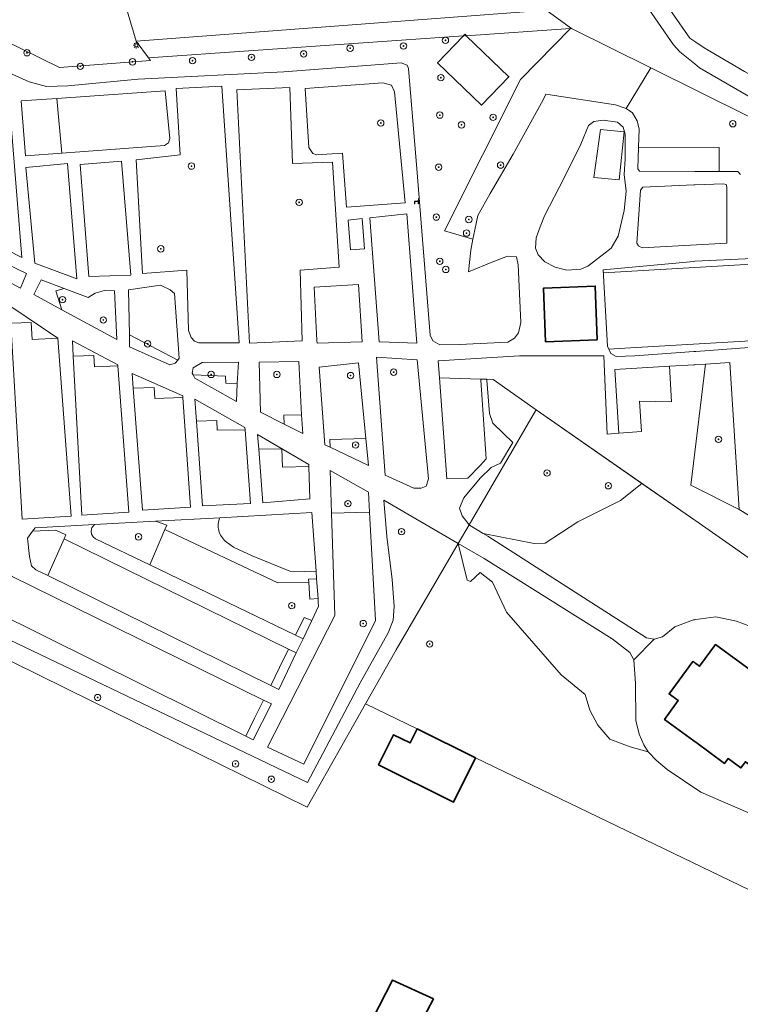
# Model space of a CAD drawing. Extents: x 152761 to 155748, y 459947 to 462743.
# Tile 50 of 256: x 153915 to 154006, y 460258 to 460381. Entities that reach past the tile are written whole.
import ezdxf

# ---------------------------------------------------------------- set-up
doc = ezdxf.new("R2010")
doc.units = 0
doc.header["$LTSCALE"] = 0.75
doc.layers.get('0').update_dxf_attribs({"linetype": 'CONTINUOUS'})
for name, color, linetype, lineweight in [('B-RO-GR-BEPLANTING_CULTUUR_BODEMBEDEKKER-GV', 251, 'CONTINUOUS', 18), ('B-RO-GR-BEPLANTING_CULTUUR_BOSPLANTSOEN-GV', 251, 'CONTINUOUS', 18), ('B-RO-GR-BEPLANTING_CULTUUR_HEESTERS-GV', 251, 'CONTINUOUS', 18), ('B-RO-GR-BEPLANTING_CULTUUR_VASTE PLANTENVAK-GV', 251, 'CONTINUOUS', 18), ('B-RO-GR-BOOM-S', 96, 'CONTINUOUS', 25), ('B-RO-GR-GROENVOORZIENING-GV', 251, 'CONTINUOUS', 18), ('B-RO-GR-HAAG-GV', 251, 'CONTINUOUS', 13), ('B-RO-IE-MEUBILAIR_WEGMEUBILAIR-S', 251, 'CONTINUOUS', 25), ('B-RO-IE-TERREINAFSCHEIDING_KUNSTMATIG_HEKWERK-G', 251, 'IE-TERREINAFSCHEIDING-KUNSTMATIG', 18), ('B-RO-KL-ET_LS_OV_LICHTMAST-S', 251, 'CONTINUOUS', 25), ('B-RO-OG-BEBOUWING-GV', 6, 'CONTINUOUS', 35), ('B-RO-OG-TERREIN_CULTUURSCHEIDING-GV', 251, 'CONTINUOUS', 18), ('B-RO-OG-TERREIN_ONBEGROEID-GV', 251, 'CONTINUOUS', 18), ('B-RO-VH-VERHARDING_BETONSTRAATSTEEN-GV', 251, 'CONTINUOUS', 18), ('B-RO-VH-VERHARDING_HALFVERHARDING-GV', 251, 'CONTINUOUS', 18)]:
    doc.layers.add(name, color=color, linetype=linetype, lineweight=lineweight)
doc.linetypes.add('IE-TERREINAFSCHEIDING-KUNSTMATIG', pattern='A,4,[82,NLCS.SHX,S=0.75,R=90,X=0,Y=0],4,-2', length=10)

# ---------------------------------------------------------------- blocks, each defined once
blk = doc.blocks.new('SKL-ET_OV_LICHTMAST-SO')
at = {"color": 0, "linetype": 'ByBlock', "lineweight": 18}
for points in [[(-1.25, 0), (-2, 0)], [(-1.41, 1.41), (-0.88, 0.88)], [(0, 2), (0, 1.25)], [(0.88, 0.88), (1.41, 1.41)], [(2, 0), (1.25, 0)], [(-1.41, -1.41), (-0.88, -0.88)], [(0, -1.25), (0, -2)], [(0.88, -0.88), (1.41, -1.41)]]:
    blk.add_lwpolyline(points, dxfattribs=at)
blk.add_circle((0, 0), 1, dxfattribs=at)
blk = doc.blocks.new('SIE-WEG_ZITBANK-SO')
at = {"color": 0, "linetype": 'ByBlock', "lineweight": 18}
blk.add_lwpolyline([(-0.91, -1.63), (-0.91, -0.2), (1.09, -0.2), (1.09, -1.63), (1.29, -1.63), (1.29, -0.21), (1.54, 1.78), (1.33, 1.78), (1.11, 0), (-1.11, 0), (-1.11, -1.63)], close=True, dxfattribs=at)
blk = doc.blocks.new('SGR-BOOM_01-SO')
at = {"linetype": 'ByBlock', "lineweight": 18}
h = blk.add_hatch(color=0, dxfattribs=at)
h.dxf.hatch_style = 1
edge = h.paths.add_edge_path()
edge.add_arc((0, 0), 0.25, 0, 360)
at = {"color": 0, "linetype": 'ByBlock', "lineweight": 18}
for radius in [2, 0.25]:
    blk.add_circle((0, 0), radius, dxfattribs=at)

msp = doc.modelspace()

# ---------------------------------------------------------------- linework, layer by layer
at = {"layer": 'B-RO-GR-BEPLANTING_CULTUUR_BODEMBEDEKKER-GV', "flags": 128}
for points in [[(153920.729, 460364.672), (153920.098, 460371.522), (153915.64, 460371.211), (153916.151, 460364.34)], [(153920.208, 460341.453), (153914.207, 460345.518), (153914.331, 460343.364), (153916.887, 460343.431), (153916.999, 460341.296)], [(153935.233, 460338.703), (153929.181, 460341.886), (153929.215, 460340.358), (153934.249, 460338.136), (153934.909, 460338.311)], [(153941.232, 460336.712), (153937.15, 460336.881), (153937.382, 460336.457), (153942.58, 460333.528), (153942.701, 460335.772), (153941.277, 460335.803)], [(153959.15, 460325.508), (153958.815, 460328.876), (153954.288, 460328.751), (153954.333, 460327.798)], [(153959.12, 460322.161), (153954.328, 460324.86), (153954.503, 460319.509), (153959.257, 460319.648)], [(153952.569, 460312.248), (153952.05, 460319.59), (153940.497, 460318.956), (153940.429, 460318.762), (153940.376, 460318.564), (153940.339, 460318.363), (153940.317, 460318.159), (153940.312, 460317.954), (153940.322, 460317.749), (153940.348, 460317.545), (153940.391, 460317.345), (153940.448, 460317.148), (153940.521, 460316.956), (153940.609, 460316.771), (153940.71, 460316.593), (153940.825, 460316.423), (153940.953, 460316.263), (153941.094, 460316.113), (153941.245, 460315.975), (153941.322, 460315.912), (153942.221, 460315.278), (153944.577, 460314.197), (153949.289, 460312.275), (153949.738, 460312.177)], [(153933.89, 460318.023), (153932.466, 460318.514), (153924.799, 460318.093), (153924.623, 460317.91), (153924.549, 460317.8), (153924.489, 460317.682), (153924.444, 460317.558), (153924.414, 460317.429), (153924.4, 460317.297), (153924.402, 460317.165), (153924.42, 460317.033), (153924.453, 460316.905), (153924.502, 460316.782), (153924.565, 460316.666), (153924.642, 460316.558), (153924.731, 460316.46), (153924.832, 460316.373), (153924.942, 460316.3), (153931.74, 460313.03), (153933.617, 460317.476)], [(153921.231, 460316.808), (153919.949, 460317.409), (153917.059, 460317.282), (153916.401, 460316.4), (153916.674, 460314.084), (153916.916, 460312.94), (153917.476, 460312.421), (153918.956, 460311.693), (153921.002, 460316.315)]]:
    msp.add_lwpolyline(points, close=True, dxfattribs=at)
at = {"layer": 'B-RO-GR-BEPLANTING_CULTUUR_BOSPLANTSOEN-GV', "flags": 128}
for points in [[(153914.139, 460374.724), (153916.622, 460373.598), (153918.78, 460372.999), (153921.47, 460373.097), (153930.289, 460373.952), (153948.546, 460374.853), (153963.232, 460375.971), (153963.978, 460375.69), (153964.153, 460375.261), (153965.236, 460362.201), (153966.858, 460341.829), (153967.187, 460341.11), (153968.066, 460340.623), (153970.54, 460340.662), (153976.574, 460340.958), (153977.418, 460341.468), (153977.934, 460342.147), (153978.21, 460343.441), (153977.895, 460350.657), (153977.659, 460351.666), (153976.545, 460351.724), (153974.717, 460351.048), (153971.647, 460349.787), (153971.939, 460352.5), (153972.218, 460353.89), (153968.646, 460354.936), (153978.172, 460373.872), (153984.436, 460380.293), (153971.382, 460379.386), (153976.725, 460374.23), (153973.299, 460370.679), (153967.799, 460375.986), (153971.057, 460379.363), (153931.557, 460376.618), (153931.807, 460376.282), (153920.445, 460375.407), (153899.211, 460385.849)], [(154025.045, 460360.176), (153994.514, 460375.354), (153991.414, 460370.275), (153992.203, 460369.729), (153992.795, 460368.7), (153993.038, 460367.649), (153992.964, 460365.41), (154003.069, 460365.364), (154003.046, 460362.352), (154005.389, 460362.35), (154005.73, 460361.976)], [(154012.031, 460316.061), (154005.584, 460319.996), (153999.519, 460323.023), (154001.354, 460338.218), (154000.125, 460338.143), (154000, 460338.135), (153999.875, 460338.127), (153996.863, 460337.943), (153997.088, 460333.497), (153993.08, 460333.58), (153993.347, 460329.769), (153990.496, 460329.538), (153989.049, 460329.409), (153988.617, 460339.233), (153978.055, 460339.264), (153967.873, 460338.624), (153968.046, 460336.504), (153973.203, 460336.331), (153973.939, 460336.307), (153974.765, 460336.279), (153980.131, 460332.467), (153993.383, 460323.243), (153999.875, 460318.725), (154000, 460318.638), (154000.125, 460318.551), (154011.308, 460310.767)], [(153908.265, 460303.949), (153924.326, 460296.027), (153951.439, 460282.685), (153958.748, 460295.623), (153962.583, 460302.411), (153970.364, 460315.739), (153961.058, 460321.16), (153961.444, 460316.585), (153962.112, 460311.226), (153962.354, 460307.828), (153962.215, 460306.128), (153961.611, 460304.53), (153958.083, 460298.239), (153951.513, 460285.759), (153909.146, 460306.009)]]:
    msp.add_lwpolyline(points, dxfattribs=at)
for points in [[(153930.024, 460378.68), (153931.557, 460376.618), (153971.057, 460379.363), (153971.225, 460379.537), (153971.382, 460379.386), (153984.436, 460380.293), (153984.561, 460380.302), (153981.527, 460382.492), (153981.402, 460382.582)], [(153994.179, 460289.625), (153991.932, 460290.235), (153989.384, 460291.19), (153987.882, 460292.965), (153986.881, 460294.831), (153986.289, 460296.788), (153983.286, 460299.245), (153976.414, 460307.118), (153974.662, 460310.895), (153973.115, 460312.101), (153971.932, 460310.94), (153971.477, 460311.122), (153970.364, 460315.739), (153962.583, 460302.411), (153958.748, 460295.623), (153965.237, 460292.476), (153972.55, 460288.835), (154022.14, 460264.927), (154026.825, 460273.694), (154019.532, 460274.82), (154006.637, 460282.019), (154000.77, 460284.565), (153996.545, 460287.403), (153995.219, 460288.54)]]:
    msp.add_lwpolyline(points, close=True, dxfattribs=at)
at = {"layer": 'B-RO-GR-BEPLANTING_CULTUUR_HEESTERS-GV', "flags": 128}
msp.add_lwpolyline([(153974.765, 460336.279), (153973.939, 460336.307), (153973.949, 460336.182), (153974.279, 460332.019), (153974.708, 460330.808), (153976.03, 460329.493), (153977.225, 460328.393), (153975.68, 460325.81), (153974.515, 460325.268), (153973.105, 460323.93), (153971.068, 460321.444), (153970.542, 460320.163), (153970.887, 460319.173), (153971.733, 460318.083), (153980.058, 460332.342), (153980.131, 460332.467)], close=True, dxfattribs=at)
at = {"layer": 'B-RO-GR-BEPLANTING_CULTUUR_VASTE PLANTENVAK-GV', "flags": 128}
msp.add_lwpolyline([(153993.383, 460323.243), (153980.131, 460332.467), (153980.058, 460332.342), (153971.733, 460318.083), (153971.775, 460318.028), (153973.49, 460316.995), (153979.879, 460315.739), (153981.281, 460315.745), (153985.343, 460318.456), (153990.698, 460321.107)], close=True, dxfattribs=at)
at = {"layer": 'B-RO-GR-GROENVOORZIENING-GV', "flags": 128}
msp.add_lwpolyline([(153911.066, 460395.589), (153899.211, 460385.849), (153920.445, 460375.407), (153931.807, 460376.282), (153931.557, 460376.618), (153930.024, 460378.68), (153928.694, 460383.204), (153928.609, 460383.492), (153928.597, 460383.532), (153927.029, 460387.693), (153925.215, 460392.505), (153945.761, 460407.668), (153967.64, 460423.69), (153980.623, 460431.402), (153983.09, 460427.135), (153986.82, 460430.209), (153982.774, 460438.065), (153975.519, 460436.062), (153965.097, 460429.63), (153959.12, 460425.144), (153940.84, 460412.607), (153926.112, 460403.74)], close=True, dxfattribs=at)
at = {"layer": 'B-RO-GR-HAAG-GV', "flags": 128}
for points in [[(153924.018, 460346.579), (153921.027, 460347.697), (153919.955, 460347.378), (153920.727, 460345.018), (153927.599, 460341.29), (153927.296, 460347.396), (153926.08, 460347.421), (153924.879, 460347.125)], [(153927.737, 460338.122), (153922.037, 460341.11), (153922.141, 460339.216), (153924.722, 460339.311), (153924.811, 460337.877), (153927.746, 460338.001)], [(153935.882, 460334.251), (153929.53, 460337.05), (153929.67, 460335.217), (153932.291, 460335.3), (153932.37, 460333.898), (153935.896, 460334.045)], [(153943.647, 460330.26), (153937.393, 460333.815), (153937.589, 460331.058), (153940.13, 460331.138), (153940.197, 460329.912), (153943.668, 460329.971)], [(153950.891, 460329.495), (153950.759, 460331.86), (153948.547, 460331.813), (153948.582, 460330.675)], [(153951.657, 460325.632), (153945.25, 460329.374), (153945.391, 460327.536), (153948.272, 460327.594), (153948.373, 460325.273), (153951.665, 460325.396)], [(153952.636, 460311.306), (153951.637, 460311.24), (153951.662, 460310.86), (153951.803, 460308.745), (153952.812, 460308.812)], [(153952.021, 460306.05), (153951.089, 460306.465), (153949.998, 460304.248), (153950.945, 460303.793)], [(153950.093, 460302.007), (153949.129, 460302.481), (153947.998, 460300.184), (153946.895, 460297.941), (153947.915, 460297.439)], [(153946.963, 460295.62), (153945.989, 460296.099), (153944.874, 460293.832), (153943.758, 460291.566), (153944.68, 460291.107)]]:
    msp.add_lwpolyline(points, close=True, dxfattribs=at)
at = {"layer": 'B-RO-IE-TERREINAFSCHEIDING_KUNSTMATIG_HEKWERK-G', "flags": 128}
for points in [[(153971.382, 460379.386), (153984.436, 460380.293), (153984.561, 460380.302)], [(153931.557, 460376.618), (153971.057, 460379.363)], [(153989.254, 460340.073), (153991.253, 460340.191), (153993.4, 460340.318), (153995.546, 460340.444), (153997.692, 460340.571), (153999.838, 460340.697), (154001.985, 460340.824), (154004.131, 460340.951), (154006.277, 460341.077), (154008.424, 460341.204), (154009.151, 460341.287), (154010.148, 460341.781), (154010.837, 460342.749), (154012.833, 460342.867), (154014.83, 460342.984), (154016.826, 460343.102), (154017.116, 460343.152), (154019.21, 460345.146), (154019.128, 460346.544), (154019.081, 460347.343), (154018.998, 460348.74), (154016.7, 460350.5), (154016.391, 460350.49), (154014.394, 460350.372), (154012.398, 460350.254), (154010.401, 460350.136), (154009.441, 460350.315), (154008.717, 460350.566), (154008.167, 460350.786), (154007.858, 460350.788), (154005.712, 460350.661), (154003.566, 460350.535), (154001.419, 460350.408), (153999.273, 460350.281), (153997.127, 460350.155), (153994.981, 460350.028), (153992.834, 460349.901), (153990.688, 460349.775), (153988.545, 460349.648)], [(153980.131, 460332.467), (153980.058, 460332.342), (153971.733, 460318.083)], [(154000, 460318.638), (153999.875, 460318.725), (153980.131, 460332.467)], [(153971.733, 460318.083), (153970.364, 460315.739), (153962.583, 460302.411), (153958.748, 460295.623)], [(154012.073, 460310.682), (154011.948, 460310.696), (154011.308, 460310.767), (154000.125, 460318.551), (154000, 460318.638)]]:
    msp.add_lwpolyline(points, dxfattribs=at)
msp.add_lwpolyline([(153988.192, 460367.639), (153987.356, 460361.625), (153990.554, 460361.301), (153991.16, 460367.314)], close=True, dxfattribs=at)
at = {"layer": 'B-RO-OG-BEBOUWING-GV', "flags": 128}
for points in [[(153971.382, 460379.386), (153971.225, 460379.537), (153971.057, 460379.363), (153967.799, 460375.986), (153973.299, 460370.679), (153976.725, 460374.23)], [(153987.789, 460341.25), (153987.54, 460347.998), (153981.072, 460347.748), (153981.321, 460341.011)], [(154009.923, 460297.693), (154002.597, 460303.061), (154000.598, 460300.34), (154000.125, 460300.688), (154000, 460300.78), (153999.875, 460300.872), (153999.786, 460300.937), (153996.798, 460296.869), (153997.949, 460296.023), (153996.221, 460293.67), (153999.875, 460290.987), (154000, 460290.895), (154000.125, 460290.803), (154003.732, 460288.154), (154004.183, 460288.767), (154005.781, 460287.594), (154006.352, 460288.371), (154008.014, 460287.151), (154009.177, 460288.735), (154011.956, 460292.983), (154013.127, 460294.578), (154011.346, 460295.886), (154011.716, 460296.389)], [(153972.55, 460288.835), (153965.237, 460292.476), (153964.36, 460290.715), (153962.267, 460291.758), (153960.387, 460287.983), (153969.794, 460283.299)], [(153967.262, 460258.641), (153962.136, 460260.985), (153958.003, 460252.923), (153954.381, 460254.782), (153947.963, 460243.377), (153965.596, 460234.298), (153972.014, 460245.33), (153962.915, 460250.405)]]:
    msp.add_lwpolyline(points, close=True, dxfattribs=at)
at = {"layer": 'B-RO-OG-TERREIN_CULTUURSCHEIDING-GV', "flags": 128}
for points in [[(153990.333, 460368.552), (153988.538, 460368.79), (153987.351, 460368.62), (153986.677, 460368.145), (153985.74, 460365.786), (153983.659, 460361.551), (153981.196, 460356.802), (153980.625, 460355.402), (153980.121, 460354.054), (153980.056, 460352.758), (153980.372, 460351.928), (153981.221, 460351.038), (153982.539, 460350.363), (153983.988, 460349.973), (153985.73, 460350.115), (153986.623, 460350.473), (153988.389, 460351.868), (153989.531, 460352.743), (153990.423, 460354.258), (153991.183, 460357.453), (153991.395, 460359.911), (153991.178, 460362.001), (153991.305, 460363.916), (153991.3, 460367.038), (153991.045, 460367.916)], [(153987.356, 460361.625), (153988.192, 460367.639), (153991.16, 460367.314), (153990.554, 460361.301)], [(154003.945, 460360.726), (154003.552, 460360.796), (154000, 460360.678), (153999.875, 460360.673), (153993.486, 460360.403), (153993.201, 460360.005), (153992.749, 460353.39), (153992.968, 460353.04), (153993.407, 460352.799), (154004.016, 460353.366), (154004.018, 460360.423)], [(154008.167, 460351.399), (154007.247, 460351.458), (154000, 460351.103), (153999.875, 460351.091), (153988.522, 460350.037), (153989.086, 460340.476), (153989.476, 460339.542), (153990.151, 460339.161), (153992.505, 460339.231), (153999.875, 460339.775), (154000, 460339.784), (154000.125, 460339.793), (154008.485, 460340.41), (154009.325, 460340.546), (154010.891, 460341.283), (154012.452, 460342.265), (154016.502, 460342.556), (154016.144, 460347.089), (154012.699, 460346.931), (154012.5, 460350.852), (154010.892, 460350.795), (154010.249, 460350.828), (154009.766, 460350.951), (154008.971, 460351.18)], [(153992.362, 460301.15), (153991.86, 460302.065), (153989.676, 460303.784), (153973.623, 460313.84), (153970.364, 460315.739), (153971.477, 460311.122), (153971.932, 460310.94), (153973.115, 460312.101), (153974.662, 460310.895), (153976.414, 460307.118), (153983.286, 460299.245), (153986.289, 460296.788), (153986.881, 460294.831), (153987.882, 460292.965), (153989.384, 460291.19), (153991.932, 460290.235), (153994.179, 460289.625), (153993.622, 460290.479), (153993.062, 460291.816), (153992.644, 460293.546), (153992.589, 460298.17)]]:
    msp.add_lwpolyline(points, close=True, dxfattribs=at)
msp.add_lwpolyline([(154011.308, 460310.767), (154000.125, 460318.551), (154000, 460318.638), (153999.875, 460318.725), (153993.383, 460323.243), (153990.698, 460321.107), (153985.343, 460318.456), (153981.281, 460315.745), (153979.879, 460315.739), (153973.49, 460316.995), (153974.094, 460316.631), (153985.046, 460309.642), (153993.982, 460303.907), (153994.904, 460303.735), (153995.955, 460304.041), (153997.514, 460305.275), (153999.85, 460306.143), (154000, 460306.163), (154000.125, 460306.18), (154002.667, 460306.528), (154005.244, 460305.977), (154007.881, 460305.004)], dxfattribs=at)
at = {"layer": 'B-RO-OG-TERREIN_ONBEGROEID-GV', "flags": 128}
for points in [[(153994.514, 460375.354), (153984.561, 460380.302), (153984.436, 460380.293), (153978.172, 460373.872), (153968.646, 460354.936), (153972.218, 460353.89), (153972.447, 460355.032), (153972.85, 460356.827), (153974.364, 460359.583), (153977.273, 460364.521), (153981.008, 460371.353), (153981.358, 460372.037), (153990.099, 460370.712), (153991.414, 460370.275)], [(153913.959, 460373.389), (153908.778, 460375.89), (153910.628, 460354.167), (153915.692, 460351.582)], [(153934.257, 460366.506), (153933.65, 460372.469), (153920.098, 460371.522), (153920.729, 460364.672), (153933.562, 460365.604), (153934.084, 460365.945)], [(153942.92, 460340.877), (153940.781, 460373.038), (153935.037, 460372.77), (153935.536, 460364.435), (153930.036, 460363.826), (153930.826, 460349.556), (153936.377, 460349.994), (153936.591, 460342.422), (153936.915, 460341.545), (153937.328, 460341.082), (153937.868, 460340.889)], [(153949.604, 460363.372), (153949.298, 460372.904), (153942.655, 460372.578), (153944.225, 460340.828), (153950.826, 460341.141), (153950.569, 460350.002), (153955.441, 460350.365), (153954.641, 460363.522)], [(153962.022, 460373.193), (153960.946, 460373.474), (153951.203, 460372.764), (153951.653, 460365.372), (153952.147, 460364.603), (153952.608, 460364.439), (153955.878, 460364.641), (153956.38, 460357.872), (153963.709, 460358.431), (153962.379, 460372.331)], [(154003.069, 460365.364), (153992.964, 460365.41), (153992.876, 460362.705), (153993.089, 460362.401), (154000, 460362.354), (154003.046, 460362.352)], [(153922.616, 460348.914), (153921.425, 460363.375), (153916.208, 460362.872), (153917.315, 460350.875)], [(153929.344, 460349.356), (153928.201, 460363.66), (153923.026, 460363.226), (153924.1, 460349.202)], [(153958.64, 460352.677), (153958.339, 460356.455), (153956.578, 460356.273), (153956.872, 460352.52)], [(153965.208, 460340.856), (153963.927, 460357.032), (153959.315, 460356.556), (153960.463, 460340.989), (153961.716, 460340.972)], [(153916.289, 460349.557), (153906.884, 460354.065), (153906.364, 460352.605), (153915.558, 460347.732)], [(153921.027, 460347.697), (153918.13, 460348.781), (153917.199, 460346.932), (153920.727, 460345.018), (153919.955, 460347.378)], [(153934.269, 460347.527), (153933.081, 460348.099), (153929.055, 460347.541), (153929.181, 460341.886), (153935.233, 460338.703), (153935.429, 460338.939), (153934.849, 460347.059)], [(153958.336, 460341.017), (153957.89, 460348.213), (153952.338, 460347.867), (153952.678, 460341.189), (153952.697, 460340.823)], [(153924.018, 460346.579), (153921.027, 460347.697), (153919.955, 460347.378), (153920.727, 460345.018), (153927.599, 460341.29), (153927.296, 460347.396), (153926.08, 460347.421), (153924.879, 460347.125)], [(153916.999, 460341.296), (153916.887, 460343.431), (153914.331, 460343.364), (153915.742, 460318.772), (153921.886, 460319.146), (153920.208, 460341.453)], [(153927.737, 460338.122), (153922.037, 460341.11), (153922.141, 460339.216), (153924.722, 460339.311), (153924.811, 460337.877), (153927.746, 460338.001)], [(153924.811, 460337.877), (153924.722, 460339.311), (153922.141, 460339.216), (153923.233, 460319.259), (153929.094, 460319.669), (153927.746, 460338.001)], [(153965.223, 460338.743), (153960.142, 460339.076), (153961.236, 460324.308), (153964.827, 460322.677), (153965.728, 460322.646), (153966.347, 460322.919), (153966.654, 460323.815)], [(153942.701, 460335.772), (153942.846, 460338.463), (153938.285, 460338.423), (153937.186, 460337.73), (153937.041, 460337.079), (153937.15, 460336.881), (153941.232, 460336.712), (153941.277, 460335.803)], [(153950.759, 460331.86), (153950.387, 460338.552), (153945.419, 460338.44), (153945.61, 460332.194), (153948.582, 460330.675), (153948.547, 460331.813)], [(153958.815, 460328.876), (153957.873, 460338.352), (153952.935, 460337.825), (153953.682, 460328.108), (153954.333, 460327.798), (153954.288, 460328.751)], [(153997.088, 460333.497), (153996.863, 460337.943), (153989.991, 460337.524), (153990.496, 460329.538), (153993.347, 460329.769), (153993.08, 460333.58)], [(154005.584, 460319.996), (154004.386, 460338.403), (154001.354, 460338.218), (153999.519, 460323.023)], [(153935.882, 460334.251), (153929.53, 460337.05), (153929.67, 460335.217), (153932.291, 460335.3), (153932.37, 460333.898), (153935.896, 460334.045)], [(153973.203, 460336.331), (153968.046, 460336.504), (153968.949, 460323.814), (153971.593, 460323.933), (153973.142, 460325.491), (153973.869, 460326.358), (153973.211, 460336.206)], [(153932.37, 460333.898), (153932.291, 460335.3), (153929.67, 460335.217), (153930.838, 460319.886), (153936.817, 460320.277), (153935.896, 460334.045)], [(153943.647, 460330.26), (153937.393, 460333.815), (153937.589, 460331.058), (153940.13, 460331.138), (153940.197, 460329.912), (153943.668, 460329.971)], [(153950.891, 460329.495), (153950.759, 460331.86), (153948.547, 460331.813), (153948.582, 460330.675)], [(153940.197, 460329.912), (153940.13, 460331.138), (153937.589, 460331.058), (153938.341, 460320.46), (153944.351, 460320.743), (153943.668, 460329.971)], [(153951.657, 460325.632), (153945.25, 460329.374), (153945.391, 460327.536), (153948.272, 460327.594), (153948.373, 460325.273), (153951.665, 460325.396)], [(153948.373, 460325.273), (153948.272, 460327.594), (153945.391, 460327.536), (153945.91, 460320.803), (153951.795, 460321.312), (153951.665, 460325.396)], [(153959.996, 460306.083), (153959.257, 460319.648), (153954.503, 460319.509), (153954.92, 460306.717), (153946.465, 460290.198), (153951.019, 460288.072)], [(153933.617, 460317.476), (153931.74, 460313.03), (153949.998, 460304.248), (153951.089, 460306.465), (153952.021, 460306.05), (153952.88, 460307.85), (153952.842, 460308.388), (153952.812, 460308.812), (153951.803, 460308.745), (153951.662, 460310.86), (153947.776, 460310.783)], [(153921.002, 460316.315), (153918.956, 460311.693), (153946.895, 460297.941), (153947.998, 460300.184), (153949.129, 460302.481)], [(153914.494, 460311.594), (153914.339, 460311.716), (153911.99, 460307.381), (153912.039, 460307.342), (153943.758, 460291.566), (153944.874, 460293.832), (153945.989, 460296.099)], [(153952.636, 460311.306), (153951.637, 460311.24), (153951.662, 460310.86), (153951.803, 460308.745), (153952.812, 460308.812)], [(153952.021, 460306.05), (153951.089, 460306.465), (153949.998, 460304.248), (153950.945, 460303.793)], [(153950.093, 460302.007), (153949.129, 460302.481), (153947.998, 460300.184), (153946.895, 460297.941), (153947.915, 460297.439)], [(153946.963, 460295.62), (153945.989, 460296.099), (153944.874, 460293.832), (153943.758, 460291.566), (153944.68, 460291.107)]]:
    msp.add_lwpolyline(points, close=True, dxfattribs=at)
at = {"layer": 'B-RO-VH-VERHARDING_BETONSTRAATSTEEN-GV', "flags": 128}
for points in [[(153991.804, 460390.455), (153991.723, 460390.58), (153989.476, 460389.625), (153989.562, 460389.5), (153997.351, 460378.218), (153998.148, 460377.349), (154000, 460375.855), (154000.599, 460375.372), (154009.14, 460370.423), (154016.835, 460367.523), (154018.104, 460369.848), (154015.339, 460370.565), (154010.759, 460372.348), (154006.221, 460374.887), (154001.192, 460377.877), (154000.125, 460378.587), (154000, 460378.67), (153999.875, 460378.753), (153999.405, 460379.066), (153997.157, 460382.233)], [(153928.694, 460383.204), (153930.024, 460378.68), (153981.402, 460382.582), (153982.799, 460382.669), (153982.208, 460388.015), (153982.083, 460388.004), (153929.517, 460383.278)], [(153991.16, 460367.314), (153988.192, 460367.639), (153987.356, 460361.625), (153990.554, 460361.301)], [(154000.598, 460300.34), (154002.597, 460303.061), (154009.923, 460297.693), (154011.716, 460296.389), (154011.346, 460295.886), (154013.127, 460294.578), (154011.956, 460292.983), (154009.177, 460288.735), (154008.014, 460287.151), (154006.352, 460288.371), (154005.781, 460287.594), (154004.183, 460288.767), (154003.732, 460288.154), (154000.125, 460290.803), (154000, 460290.895), (153999.875, 460290.987), (153996.221, 460293.67), (153997.949, 460296.023), (153996.798, 460296.869), (153999.786, 460300.937), (153999.875, 460300.872), (154000, 460300.78), (154000.125, 460300.688)]]:
    msp.add_lwpolyline(points, close=True, dxfattribs=at)
msp.add_lwpolyline([(154007.881, 460305.004), (154005.244, 460305.977), (154002.667, 460306.528), (154000.125, 460306.18), (154000, 460306.163), (153999.85, 460306.143), (153997.514, 460305.275), (153995.955, 460304.041), (153994.904, 460303.735), (153994.781, 460303.61), (153992.485, 460301.275), (153992.362, 460301.15), (153992.589, 460298.17), (153992.644, 460293.546), (153993.062, 460291.816), (153993.622, 460290.479), (153994.179, 460289.625), (153995.219, 460288.54), (153996.545, 460287.403), (154000.77, 460284.565), (154006.637, 460282.019)], dxfattribs=at)
at = {"layer": 'B-RO-VH-VERHARDING_HALFVERHARDING-GV', "flags": 128}
for points in [[(153910.628, 460354.167), (153908.778, 460375.89), (153913.959, 460373.389), (153915.692, 460351.582)], [(153920.729, 460364.672), (153916.151, 460364.34), (153915.64, 460371.211), (153920.098, 460371.522), (153933.65, 460372.469), (153934.257, 460366.506), (153934.084, 460365.945), (153933.562, 460365.604)], [(153935.037, 460372.77), (153940.781, 460373.038), (153942.92, 460340.877), (153937.868, 460340.889), (153937.328, 460341.082), (153936.915, 460341.545), (153936.591, 460342.422), (153936.377, 460349.994), (153930.826, 460349.556), (153930.036, 460363.826), (153935.536, 460364.435)], [(153954.641, 460363.522), (153955.441, 460350.365), (153950.569, 460350.002), (153950.826, 460341.141), (153944.225, 460340.828), (153942.655, 460372.578), (153949.298, 460372.904), (153949.604, 460363.372)], [(153951.203, 460372.764), (153960.946, 460373.474), (153962.022, 460373.193), (153962.379, 460372.331), (153963.709, 460358.431), (153956.38, 460357.872), (153955.878, 460364.641), (153952.608, 460364.439), (153952.147, 460364.603), (153951.653, 460365.372)], [(153985.73, 460350.115), (153983.988, 460349.973), (153982.539, 460350.363), (153981.221, 460351.038), (153980.372, 460351.928), (153980.056, 460352.758), (153980.121, 460354.054), (153980.625, 460355.402), (153981.196, 460356.802), (153983.659, 460361.551), (153985.74, 460365.786), (153986.677, 460368.145), (153987.351, 460368.62), (153988.538, 460368.79), (153990.333, 460368.552), (153991.045, 460367.916), (153991.3, 460367.038), (153991.305, 460363.916), (153991.178, 460362.001), (153991.395, 460359.911), (153991.183, 460357.453), (153990.423, 460354.258), (153989.531, 460352.743), (153988.389, 460351.868), (153986.623, 460350.473)], [(153917.315, 460350.875), (153916.208, 460362.872), (153921.425, 460363.375), (153922.616, 460348.914)], [(153923.026, 460363.226), (153928.201, 460363.66), (153929.344, 460349.356), (153924.1, 460349.202)], [(154000, 460360.678), (154003.552, 460360.796), (154003.945, 460360.726), (154004.018, 460360.423), (154004.016, 460353.366), (153993.407, 460352.799), (153992.968, 460353.04), (153992.749, 460353.39), (153993.201, 460360.005), (153993.486, 460360.403), (153999.875, 460360.673)], [(153958.64, 460352.677), (153956.872, 460352.52), (153956.578, 460356.273), (153958.339, 460356.455)], [(153959.315, 460356.556), (153963.927, 460357.032), (153965.208, 460340.856), (153961.716, 460340.972), (153960.463, 460340.989)], [(153906.364, 460352.605), (153906.884, 460354.065), (153916.289, 460349.557), (153915.558, 460347.732)], [(153917.199, 460346.932), (153918.13, 460348.781), (153921.027, 460347.697), (153924.018, 460346.579), (153924.879, 460347.125), (153926.08, 460347.421), (153927.296, 460347.396), (153927.599, 460341.29), (153920.727, 460345.018)], [(153934.849, 460347.059), (153935.429, 460338.939), (153935.233, 460338.703), (153934.909, 460338.311), (153934.249, 460338.136), (153929.215, 460340.358), (153929.181, 460341.886), (153929.055, 460347.541), (153933.081, 460348.099), (153934.269, 460347.527)], [(153958.336, 460341.017), (153952.697, 460340.823), (153952.678, 460341.189), (153952.338, 460347.867), (153957.89, 460348.213)], [(153987.789, 460341.25), (153981.321, 460341.011), (153981.072, 460347.748), (153987.54, 460347.998)], [(153920.208, 460341.453), (153921.886, 460319.146), (153915.742, 460318.772), (153914.331, 460343.364), (153914.207, 460345.518)], [(153929.094, 460319.669), (153923.233, 460319.259), (153922.141, 460339.216), (153922.037, 460341.11), (153927.737, 460338.122), (153927.746, 460338.001)], [(153961.236, 460324.308), (153960.142, 460339.076), (153965.223, 460338.743), (153966.654, 460323.815), (153966.347, 460322.919), (153965.728, 460322.646), (153964.827, 460322.677)], [(153937.186, 460337.73), (153938.285, 460338.423), (153942.846, 460338.463), (153942.701, 460335.772), (153942.58, 460333.528), (153937.382, 460336.457), (153937.15, 460336.881), (153937.041, 460337.079)], [(153945.419, 460338.44), (153950.387, 460338.552), (153950.759, 460331.86), (153950.891, 460329.495), (153948.582, 460330.675), (153945.61, 460332.194)], [(153952.935, 460337.825), (153957.873, 460338.352), (153958.815, 460328.876), (153959.15, 460325.508), (153954.333, 460327.798), (153953.682, 460328.108)], [(153935.896, 460334.045), (153936.817, 460320.277), (153930.838, 460319.886), (153929.67, 460335.217), (153929.53, 460337.05), (153935.882, 460334.251)], [(153943.668, 460329.971), (153944.351, 460320.743), (153938.341, 460320.46), (153937.589, 460331.058), (153937.393, 460333.815), (153943.647, 460330.26)], [(153951.665, 460325.396), (153951.795, 460321.312), (153945.91, 460320.803), (153945.391, 460327.536), (153945.25, 460329.374), (153951.657, 460325.632)], [(153954.503, 460319.509), (153954.328, 460324.86), (153959.12, 460322.161), (153959.257, 460319.648), (153959.996, 460306.083), (153951.019, 460288.072), (153946.465, 460290.198), (153954.92, 460306.717)], [(153952.569, 460312.248), (153952.636, 460311.306), (153952.812, 460308.812), (153952.842, 460308.388), (153952.88, 460307.85), (153952.021, 460306.05), (153950.945, 460303.793), (153950.093, 460302.007), (153947.915, 460297.439), (153946.895, 460297.941), (153918.956, 460311.693), (153917.476, 460312.421), (153916.916, 460312.94), (153916.674, 460314.084), (153916.401, 460316.4), (153917.059, 460317.282), (153917.36, 460317.685), (153924.799, 460318.093), (153932.466, 460318.514), (153940.497, 460318.956), (153952.05, 460319.59)], [(153924.623, 460317.91), (153924.799, 460318.093), (153917.36, 460317.685), (153917.059, 460317.282), (153919.949, 460317.409), (153921.231, 460316.808), (153921.002, 460316.315), (153949.129, 460302.481), (153950.093, 460302.007), (153950.945, 460303.793), (153949.998, 460304.248), (153931.74, 460313.03), (153924.942, 460316.3), (153924.832, 460316.373), (153924.731, 460316.46), (153924.642, 460316.558), (153924.565, 460316.666), (153924.502, 460316.782), (153924.453, 460316.905), (153924.42, 460317.033), (153924.402, 460317.165), (153924.4, 460317.297), (153924.414, 460317.429), (153924.444, 460317.558), (153924.489, 460317.682), (153924.549, 460317.8)], [(153940.322, 460317.749), (153940.312, 460317.954), (153940.317, 460318.159), (153940.339, 460318.363), (153940.376, 460318.564), (153940.429, 460318.762), (153940.497, 460318.956), (153932.466, 460318.514), (153933.89, 460318.023), (153933.617, 460317.476), (153947.776, 460310.783), (153951.662, 460310.86), (153951.637, 460311.24), (153952.636, 460311.306), (153952.569, 460312.248), (153949.738, 460312.177), (153949.289, 460312.275), (153944.577, 460314.197), (153942.221, 460315.278), (153941.322, 460315.912), (153941.245, 460315.975), (153941.094, 460316.113), (153940.953, 460316.263), (153940.825, 460316.423), (153940.71, 460316.593), (153940.609, 460316.771), (153940.521, 460316.956), (153940.448, 460317.148), (153940.391, 460317.345), (153940.348, 460317.545)], [(153971.775, 460318.028), (153971.733, 460318.083), (153970.364, 460315.739), (153973.623, 460313.84), (153989.676, 460303.784), (153991.86, 460302.065), (153992.362, 460301.15), (153992.485, 460301.275), (153994.781, 460303.61), (153994.904, 460303.735), (153993.982, 460303.907), (153985.046, 460309.642), (153974.094, 460316.631), (153973.49, 460316.995)], [(153914.339, 460311.716), (153914.494, 460311.594), (153945.989, 460296.099), (153946.963, 460295.62), (153944.68, 460291.107), (153943.758, 460291.566), (153912.039, 460307.342), (153911.99, 460307.381), (153909.759, 460309.169), (153909.286, 460310.166), (153908.991, 460312.009), (153908.725, 460314.941), (153908.921, 460316.126), (153909.587, 460316.793), (153910.677, 460317.196), (153913.418, 460317.456), (153913.798, 460312.542), (153914.083, 460311.917)]]:
    msp.add_lwpolyline(points, close=True, dxfattribs=at)
for points in [[(154005.73, 460361.976), (154005.389, 460362.35), (154003.046, 460362.352), (154000, 460362.354), (153993.089, 460362.401), (153992.876, 460362.705), (153992.964, 460365.41), (153993.038, 460367.649), (153992.795, 460368.7), (153992.203, 460369.729), (153991.414, 460370.275), (153990.099, 460370.712), (153981.358, 460372.037), (153981.008, 460371.353), (153977.273, 460364.521), (153974.364, 460359.583), (153972.85, 460356.827), (153972.447, 460355.032), (153972.218, 460353.89), (153971.939, 460352.5), (153971.647, 460349.787), (153974.717, 460351.048), (153976.545, 460351.724), (153977.659, 460351.666), (153977.895, 460350.657), (153978.21, 460343.441), (153977.934, 460342.147), (153977.418, 460341.468), (153976.574, 460340.958), (153970.54, 460340.662), (153968.066, 460340.623), (153967.187, 460341.11), (153966.858, 460341.829), (153965.236, 460362.201), (153964.153, 460375.261), (153963.978, 460375.69), (153963.232, 460375.971), (153948.546, 460374.853), (153930.289, 460373.952), (153921.47, 460373.097), (153918.78, 460372.999), (153916.622, 460373.598), (153914.139, 460374.724)], [(154008.485, 460340.41), (154000.125, 460339.793), (154000, 460339.784), (153999.875, 460339.775), (153992.505, 460339.231), (153990.151, 460339.161), (153989.476, 460339.542), (153989.086, 460340.476), (153988.522, 460350.037), (153999.875, 460351.091), (154000, 460351.103), (154007.247, 460351.458)], [(153909.146, 460306.009), (153951.513, 460285.759), (153958.083, 460298.239), (153961.611, 460304.53), (153962.215, 460306.128), (153962.354, 460307.828), (153962.112, 460311.226), (153961.444, 460316.585), (153961.058, 460321.16), (153970.364, 460315.739), (153971.733, 460318.083), (153970.887, 460319.173), (153970.542, 460320.163), (153971.068, 460321.444), (153973.105, 460323.93), (153974.515, 460325.268), (153975.68, 460325.81), (153977.225, 460328.393), (153976.03, 460329.493), (153974.708, 460330.808), (153974.279, 460332.019), (153973.949, 460336.182), (153973.939, 460336.307), (153973.203, 460336.331), (153973.211, 460336.206), (153973.869, 460326.358), (153973.142, 460325.491), (153971.593, 460323.933), (153968.949, 460323.814), (153968.046, 460336.504), (153967.873, 460338.624), (153978.055, 460339.264), (153988.617, 460339.233), (153989.049, 460329.409), (153990.496, 460329.538), (153989.991, 460337.524), (153996.863, 460337.943), (153999.875, 460338.127), (154000, 460338.135), (154000.125, 460338.143), (154001.354, 460338.218), (154004.386, 460338.403), (154005.584, 460319.996), (154012.031, 460316.061)]]:
    msp.add_lwpolyline(points, dxfattribs=at)

# ---------------------------------------------------------------- block references
at = {"layer": 'B-RO-GR-BOOM-S', "xscale": 0.2, "yscale": 0.2, "zscale": 0.2}
for p in [(153968.775, 460378.806), (153916.351, 460377.244), (153951.017, 460377.102), (153956.841, 460377.812), (153963.519, 460378.096), (153929.564, 460376.107), (153937.094, 460376.249), (153944.481, 460376.675), (153923.029, 460375.539), (153968.207, 460374.118), (153960.677, 460368.435), (153968.065, 460369.43), (153974.742, 460369.146), (154004.769, 460368.346), (153970.787, 460368.203), (153936.952, 460363.037), (153967.923, 460362.895), (153975.685, 460363.158), (153950.448, 460358.49), (153967.639, 460356.643), (153971.707, 460356.338), (153971.423, 460354.633), (153933.116, 460352.665), (153968.065, 460351.103), (153968.814, 460350.081), (153920.807, 460346.293), (153925.922, 460343.736), (153931.463, 460340.753), (153939.419, 460336.917), (153947.659, 460336.917), (153956.893, 460336.775), (153962.292, 460337.201), (153957.518, 460328.075), (154002.979, 460328.788), (153981.508, 460324.557), (153989.184, 460322.958), (153956.558, 460320.718), (153930.33, 460316.56), (153963.276, 460317.2), (153949.521, 460307.924), (153958.478, 460305.685), (153966.794, 460303.126), (153925.212, 460296.409), (153942.484, 460288.092), (153946.963, 460286.173)]:
    msp.add_blockref('SGR-BOOM_01-SO', p, dxfattribs=at)
at = {"layer": 'B-RO-IE-MEUBILAIR_WEGMEUBILAIR-S', "xscale": 0.2, "yscale": 0.2, "zscale": 0.2}
msp.add_blockref('SIE-WEG_ZITBANK-SO', (153965.129, 460358.626), dxfattribs=at)
at = {"layer": 'B-RO-KL-ET_LS_OV_LICHTMAST-S', "xscale": 0.2, "yscale": 0.2, "zscale": 0.2}
msp.add_blockref('SKL-ET_OV_LICHTMAST-SO', (153930.045, 460378.175), dxfattribs=at)

doc.saveas('drawing.dxf')
